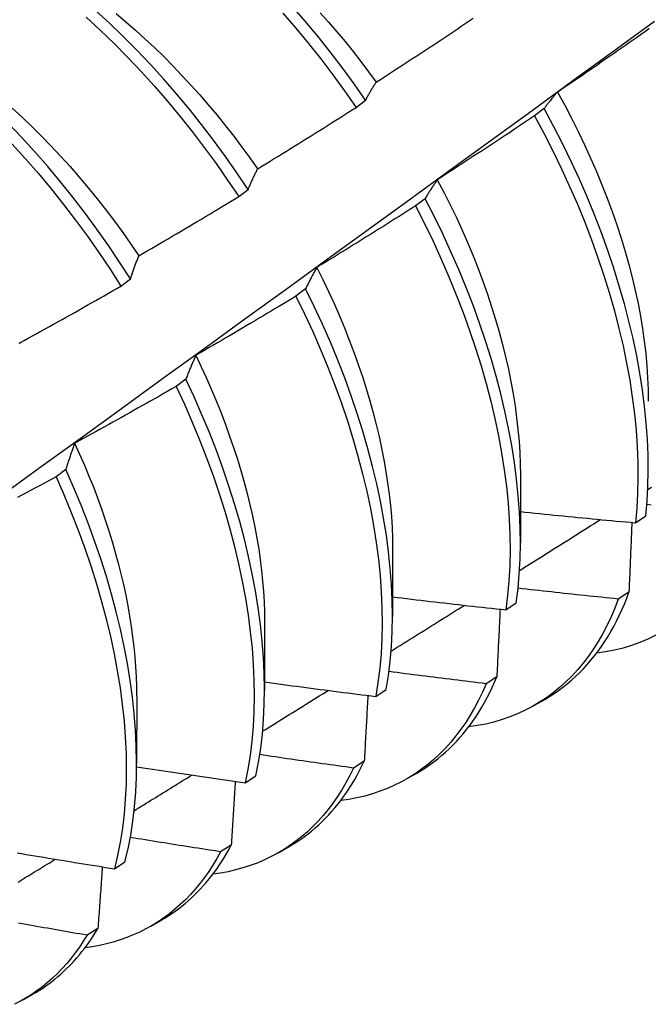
# Model space of a CAD drawing. Header units: inches. Extents: x 16 to 193, y 16 to 114.
# Tile 76 of 87: x 172.526 to 172.697, y 83.525 to 83.793. Entities that reach past the tile are written whole.
import ezdxf

# ---------------------------------------------------------------- set-up
doc = ezdxf.new("R2010")
doc.units = ezdxf.units.IN
doc.header["$MEASUREMENT"] = 0
doc.layers.add('Visible Edges(ANSI)', color=7, linetype='Continuous', lineweight=25)

msp = doc.modelspace()

# ---------------------------------------------------------------- linework, layer by layer
at = {"layer": 'Visible Edges(ANSI)'}
for p, q in [((172.61708, 83.76906), (172.61966, 83.77103)), ((172.66823, 83.76873), (172.66562, 83.76675)), ((172.58514, 83.74477), (172.58772, 83.74673)), ((172.63584, 83.74421), (172.63322, 83.74223)), ((172.55311, 83.72042), (172.5557, 83.72239)), ((172.60336, 83.71967), (172.60073, 83.71768)), ((172.57078, 83.6951), (172.56814, 83.69312)), ((172.5381, 83.67052), (172.53545, 83.66853)), ((172.6618, 83.669), (172.66177, 83.65056)), ((172.69307, 83.65603), (172.69591, 83.65795)), ((172.627, 83.64896), (172.62697, 83.63052)), ((172.69131, 83.63714), (172.68841, 83.63527)), ((172.65781, 83.63235), (172.66066, 83.63426)), ((172.5922, 83.62892), (172.59218, 83.61048)), ((172.65536, 83.61409), (172.65245, 83.61223)), ((172.5574, 83.60888), (172.55738, 83.59044)), ((172.62243, 83.60877), (172.62529, 83.61067)), ((172.66562, 83.60636), (172.66843, 83.60798)), ((172.61929, 83.59115), (172.61637, 83.5893)), ((172.58693, 83.58528), (172.5898, 83.58717)), ((172.63082, 83.58632), (172.63364, 83.58794)), ((172.58312, 83.56833), (172.58019, 83.5665)), ((172.59603, 83.56628), (172.59884, 83.5679)), ((172.55132, 83.56189), (172.5542, 83.56378)), ((172.56123, 83.54624), (172.56404, 83.54786)), ((172.54684, 83.54564), (172.54391, 83.54381)), ((172.52643, 83.5262), (172.52924, 83.52782))]:
    msp.add_line(p, q, dxfattribs=at)
at = {"layer": 'Visible Edges(ANSI)', "flags": 128}
for points in [[(172.61966, 83.77103), (172.61653, 83.77548), (172.61332, 83.77987), (172.61003, 83.78418), (172.60666, 83.78841), (172.60322, 83.79255), (172.5997, 83.7966)], [(172.48103, 83.79465), (172.48505, 83.79208), (172.48905, 83.78936), (172.49304, 83.7865), (172.49699, 83.78351), (172.50091, 83.78038), (172.5048, 83.77712), (172.50865, 83.77373), (172.51246, 83.77022), (172.51621, 83.7666), (172.51991, 83.76286), (172.52356, 83.75902), (172.52714, 83.75507), (172.53066, 83.75103), (172.53411, 83.74689), (172.53748, 83.74267), (172.54078, 83.73836), (172.54399, 83.73398), (172.54712, 83.72952), (172.55016, 83.725), (172.55311, 83.72042)], [(172.5557, 83.72239), (172.55274, 83.72696), (172.5497, 83.73148), (172.54656, 83.73593), (172.54334, 83.74031), (172.54004, 83.74461), (172.53666, 83.74883), (172.53321, 83.75296), (172.52968, 83.757), (172.52609, 83.76094), (172.52245, 83.76477), (172.51874, 83.7685), (172.51498, 83.77211), (172.51117, 83.77561), (172.50732, 83.77899), (172.50343, 83.78224), (172.4995, 83.78536), (172.49555, 83.78834), (172.49156, 83.79119), (172.48756, 83.7939)], [(172.54368, 83.79357), (172.54748, 83.79005), (172.55123, 83.78642), (172.55493, 83.78268), (172.55857, 83.77883), (172.56215, 83.77488), (172.56566, 83.77083), (172.56911, 83.76668), (172.57248, 83.76245), (172.57577, 83.75814), (172.57898, 83.75375), (172.5821, 83.74929), (172.58514, 83.74477)], [(172.58772, 83.74673), (172.58468, 83.75125), (172.58155, 83.75571), (172.57833, 83.76009), (172.57503, 83.7644), (172.57166, 83.76862), (172.56821, 83.77276), (172.56469, 83.7768), (172.56111, 83.78074), (172.55746, 83.78459), (172.55376, 83.78832), (172.55, 83.79194), (172.5462, 83.79545)], [(172.55183, 83.79457), (172.55446, 83.79236), (172.55707, 83.79008), (172.55965, 83.78774), (172.56221, 83.78533), (172.56474, 83.78287), (172.56724, 83.78034), (172.56971, 83.77775), (172.57214, 83.77512), (172.57455, 83.77242), (172.57692, 83.76968), (172.57925, 83.7669), (172.58154, 83.76406), (172.5838, 83.76118), (172.58601, 83.75827), (172.58817, 83.75531), (172.5903, 83.75232)], [(172.59716, 83.79468), (172.60067, 83.79062), (172.60411, 83.78647), (172.60747, 83.78224), (172.61076, 83.77792), (172.61396, 83.77353), (172.61708, 83.76906)], [(172.60734, 83.79476), (172.60962, 83.7922), (172.61186, 83.7896), (172.61407, 83.78695), (172.61625, 83.78425), (172.61839, 83.78152), (172.62049, 83.77875), (172.62255, 83.77594)], [(172.62259, 83.77596), (172.62369, 83.77667), (172.6248, 83.77738), (172.6259, 83.7781), (172.62701, 83.77881), (172.62811, 83.77953), (172.62921, 83.78024), (172.63031, 83.78096), (172.63142, 83.78168), (172.63252, 83.7824), (172.63362, 83.78312), (172.63472, 83.78384), (172.63581, 83.78456), (172.63691, 83.78528), (172.63801, 83.78601), (172.63911, 83.78673), (172.6402, 83.78746), (172.6413, 83.78819), (172.64239, 83.78891), (172.64349, 83.78964), (172.64458, 83.79037), (172.64567, 83.79111), (172.64677, 83.79184), (172.64786, 83.79257), (172.64895, 83.7933)], [(172.45187, 83.61399), (172.46317, 83.62212), (172.47447, 83.63025), (172.48575, 83.63838), (172.49703, 83.6465), (172.50829, 83.65463), (172.51955, 83.66275), (172.53079, 83.67088), (172.54202, 83.679), (172.55325, 83.68712), (172.56446, 83.69524), (172.57567, 83.70336), (172.58686, 83.71148), (172.59805, 83.71959), (172.60922, 83.72771), (172.62039, 83.73582), (172.63154, 83.74393), (172.64269, 83.75203), (172.65383, 83.76014), (172.66496, 83.76824), (172.67608, 83.77633), (172.68719, 83.78443), (172.69829, 83.79252)], [(172.69684, 83.79047), (172.69577, 83.78971), (172.69469, 83.78895), (172.69361, 83.78819), (172.69253, 83.78744), (172.69145, 83.78668), (172.69037, 83.78592), (172.68929, 83.78517), (172.68821, 83.78442), (172.68713, 83.78366), (172.68605, 83.78291), (172.68497, 83.78216), (172.68388, 83.78141), (172.6828, 83.78066), (172.68171, 83.77991), (172.68063, 83.77917), (172.67954, 83.77842), (172.67845, 83.77768), (172.67737, 83.77693), (172.67628, 83.77619), (172.67519, 83.77545), (172.6741, 83.77471), (172.67301, 83.77397), (172.67192, 83.77323)], [(172.61966, 83.77103), (172.61978, 83.77124), (172.61989, 83.77146), (172.62001, 83.77168), (172.62013, 83.77189), (172.62025, 83.77211), (172.62037, 83.77232), (172.62049, 83.77253), (172.62061, 83.77274), (172.62073, 83.77295), (172.62085, 83.77316), (172.62097, 83.77337), (172.62109, 83.77357), (172.62121, 83.77378), (172.62133, 83.77398), (172.62146, 83.77419), (172.62158, 83.77439), (172.6217, 83.77459), (172.62183, 83.77479), (172.62195, 83.77499), (172.62208, 83.77518), (172.62221, 83.77538), (172.62233, 83.77557), (172.62246, 83.77577), (172.62259, 83.77596)], [(172.67192, 83.77323), (172.67176, 83.77306), (172.6716, 83.77288), (172.67144, 83.7727), (172.67128, 83.77252), (172.67112, 83.77234), (172.67097, 83.77216), (172.67081, 83.77198), (172.67065, 83.7718), (172.6705, 83.77161), (172.67034, 83.77143), (172.67019, 83.77124), (172.67003, 83.77106), (172.66988, 83.77087), (172.66973, 83.77068), (172.66957, 83.77049), (172.66942, 83.7703), (172.66927, 83.7701), (172.66912, 83.76991), (172.66897, 83.76972), (172.66882, 83.76952), (172.66867, 83.76932), (172.66852, 83.76913), (172.66838, 83.76893), (172.66823, 83.76873)], [(172.67187, 83.77323), (172.67382, 83.76967), (172.67569, 83.76608), (172.6775, 83.76248), (172.67923, 83.75887), (172.68089, 83.75524), (172.68247, 83.75161), (172.68397, 83.74798), (172.6854, 83.74434), (172.68674, 83.74071), (172.688, 83.73709), (172.68918, 83.73348), (172.69027, 83.72988), (172.69128, 83.72631), (172.6922, 83.72275), (172.69303, 83.71922), (172.69377, 83.71571), (172.69442, 83.71224), (172.69499, 83.7088), (172.69547, 83.7054), (172.69586, 83.70205), (172.69616, 83.69873), (172.69637, 83.69546), (172.6965, 83.69224), (172.69654, 83.68908)], [(172.52354, 83.76885), (172.52624, 83.76636), (172.52892, 83.7638), (172.53156, 83.76117), (172.53417, 83.75848), (172.53674, 83.75573), (172.53928, 83.75293), (172.54177, 83.75006), (172.54423, 83.74715), (172.54664, 83.74419), (172.54901, 83.74117), (172.55133, 83.73811), (172.5536, 83.73501), (172.55582, 83.73187), (172.55798, 83.72869)], [(172.59032, 83.75235), (172.59145, 83.75304), (172.59257, 83.75372), (172.59369, 83.75441), (172.59481, 83.7551), (172.59593, 83.75578), (172.59705, 83.75647), (172.59817, 83.75717), (172.59928, 83.75786), (172.6004, 83.75855), (172.60152, 83.75924), (172.60263, 83.75994), (172.60375, 83.76063), (172.60486, 83.76133), (172.60598, 83.76203), (172.60709, 83.76273), (172.6082, 83.76343), (172.60931, 83.76413), (172.61043, 83.76483), (172.61154, 83.76553), (172.61265, 83.76624), (172.61376, 83.76694), (172.61487, 83.76765), (172.61597, 83.76836), (172.61708, 83.76906)], [(172.66562, 83.76675), (172.66452, 83.76601), (172.66343, 83.76528), (172.66233, 83.76455), (172.66124, 83.76381), (172.66014, 83.76308), (172.65905, 83.76235), (172.65795, 83.76162), (172.65685, 83.76089), (172.65575, 83.76017), (172.65465, 83.75944), (172.65356, 83.75872), (172.65245, 83.75799), (172.65135, 83.75727), (172.65025, 83.75655), (172.64915, 83.75583), (172.64805, 83.75511), (172.64694, 83.75439), (172.64584, 83.75367), (172.64474, 83.75295), (172.64363, 83.75224), (172.64252, 83.75152), (172.64142, 83.75081), (172.64031, 83.75009), (172.6392, 83.74938)], [(172.66562, 83.76675), (172.66817, 83.76199), (172.67061, 83.75719), (172.67294, 83.75237), (172.67516, 83.74754), (172.67727, 83.74269), (172.67926, 83.73783), (172.68112, 83.73297), (172.68287, 83.72812), (172.68448, 83.72327), (172.68598, 83.71845), (172.68734, 83.71365), (172.68858, 83.70888), (172.68969, 83.70414), (172.69066, 83.69945), (172.69151, 83.6948), (172.69222, 83.6902), (172.69279, 83.68567), (172.69324, 83.6812), (172.69354, 83.6768), (172.69372, 83.67247), (172.69376, 83.66823), (172.69366, 83.66407), (172.69343, 83.66), (172.69307, 83.65603)], [(172.69591, 83.65795), (172.69626, 83.66193), (172.69648, 83.666), (172.69657, 83.67017), (172.69652, 83.67442), (172.69634, 83.67875), (172.69602, 83.68315), (172.69557, 83.68763), (172.69498, 83.69217), (172.69426, 83.69677), (172.69341, 83.70142), (172.69242, 83.70612), (172.6913, 83.71086), (172.69006, 83.71563), (172.68868, 83.72044), (172.68718, 83.72526), (172.68555, 83.7301), (172.6838, 83.73496), (172.68192, 83.73982), (172.67992, 83.74467), (172.67781, 83.74952), (172.67558, 83.75436), (172.67324, 83.75918), (172.67079, 83.76397), (172.66823, 83.76873)], [(172.58772, 83.74673), (172.58782, 83.74698), (172.58793, 83.74723), (172.58803, 83.74747), (172.58814, 83.74771), (172.58824, 83.74796), (172.58835, 83.7482), (172.58845, 83.74844), (172.58856, 83.74868), (172.58867, 83.74891), (172.58877, 83.74915), (172.58888, 83.74939), (172.58899, 83.74962), (172.5891, 83.74986), (172.58921, 83.75009), (172.58932, 83.75032), (172.58943, 83.75055), (172.58954, 83.75078), (172.58965, 83.75101), (172.58976, 83.75123), (172.58987, 83.75146), (172.58998, 83.75168), (172.5901, 83.75191), (172.59021, 83.75213), (172.59032, 83.75235)], [(172.6392, 83.74938), (172.63906, 83.74918), (172.63891, 83.74897), (172.63877, 83.74877), (172.63862, 83.74856), (172.63848, 83.74836), (172.63833, 83.74815), (172.63819, 83.74794), (172.63805, 83.74773), (172.6379, 83.74751), (172.63776, 83.7473), (172.63762, 83.74709), (172.63748, 83.74687), (172.63734, 83.74666), (172.6372, 83.74644), (172.63706, 83.74622), (172.63693, 83.746), (172.63679, 83.74578), (172.63665, 83.74556), (172.63652, 83.74534), (172.63638, 83.74512), (172.63624, 83.74489), (172.63611, 83.74467), (172.63597, 83.74444), (172.63584, 83.74421)], [(172.63917, 83.74936), (172.64097, 83.74594), (172.64269, 83.7425), (172.64435, 83.73906), (172.64594, 83.7356), (172.64746, 83.73213), (172.64891, 83.72867), (172.65028, 83.7252), (172.65158, 83.72173), (172.6528, 83.71827), (172.65394, 83.71482), (172.65501, 83.71137), (172.656, 83.70795), (172.65691, 83.70454), (172.65775, 83.70115), (172.6585, 83.69778), (172.65918, 83.69444), (172.65978, 83.69113), (172.66031, 83.68785), (172.66075, 83.68461), (172.66111, 83.6814), (172.6614, 83.67823), (172.6616, 83.67511), (172.66172, 83.67204), (172.66176, 83.66901)], [(172.55799, 83.72869), (172.55913, 83.72935), (172.56027, 83.73001), (172.5614, 83.73067), (172.56254, 83.73133), (172.56368, 83.73199), (172.56481, 83.73265), (172.56595, 83.73332), (172.56708, 83.73398), (172.56821, 83.73465), (172.56935, 83.73532), (172.57048, 83.73599), (172.57161, 83.73665), (172.57274, 83.73733), (172.57387, 83.738), (172.575, 83.73867), (172.57613, 83.73934), (172.57726, 83.74002), (172.57838, 83.74069), (172.57951, 83.74137), (172.58064, 83.74205), (172.58176, 83.74273), (172.58289, 83.7434), (172.58401, 83.74409), (172.58514, 83.74477)], [(172.66066, 83.63426), (172.66114, 83.63814), (172.66148, 83.64213), (172.66169, 83.64621), (172.66177, 83.65038), (172.66172, 83.65463), (172.66152, 83.65897), (172.6612, 83.66338), (172.66074, 83.66786), (172.66014, 83.6724), (172.65941, 83.67701), (172.65855, 83.68166), (172.65756, 83.68636), (172.65644, 83.6911), (172.65518, 83.69588), (172.6538, 83.70068), (172.65229, 83.70551), (172.65065, 83.71035), (172.64889, 83.71521), (172.64701, 83.72007), (172.645, 83.72492), (172.64288, 83.72977), (172.64065, 83.73461), (172.6383, 83.73942), (172.63584, 83.74421)], [(172.63322, 83.74223), (172.63211, 83.74152), (172.631, 83.74081), (172.62989, 83.74011), (172.62878, 83.7394), (172.62766, 83.7387), (172.62655, 83.73799), (172.62544, 83.73729), (172.62432, 83.73659), (172.62321, 83.73589), (172.62209, 83.73519), (172.62097, 83.73449), (172.61986, 83.73379), (172.61874, 83.7331), (172.61762, 83.7324), (172.6165, 83.73171), (172.61538, 83.73102), (172.61426, 83.73032), (172.61314, 83.72963), (172.61202, 83.72894), (172.6109, 83.72825), (172.60978, 83.72757), (172.60865, 83.72688), (172.60753, 83.72619), (172.6064, 83.72551)], [(172.63322, 83.74223), (172.63567, 83.73744), (172.63801, 83.73262), (172.64024, 83.72778), (172.64235, 83.72293), (172.64434, 83.71808), (172.64622, 83.71322), (172.64797, 83.70837), (172.64959, 83.70352), (172.65109, 83.6987), (172.65247, 83.69389), (172.65371, 83.68912), (172.65483, 83.68438), (172.65581, 83.67968), (172.65666, 83.67503), (172.65738, 83.67044), (172.65797, 83.6659), (172.65842, 83.66142), (172.65873, 83.65702), (172.65891, 83.65269), (172.65896, 83.64844), (172.65887, 83.64427), (172.65865, 83.6402), (172.65829, 83.63623), (172.65781, 83.63235)], [(172.5557, 83.72239), (172.55579, 83.72266), (172.55588, 83.72294), (172.55597, 83.72321), (172.55606, 83.72348), (172.55616, 83.72375), (172.55625, 83.72402), (172.55634, 83.72429), (172.55644, 83.72456), (172.55653, 83.72483), (172.55662, 83.72509), (172.55672, 83.72536), (172.55682, 83.72562), (172.55691, 83.72588), (172.55701, 83.72614), (172.5571, 83.7264), (172.5572, 83.72666), (172.5573, 83.72692), (172.5574, 83.72717), (172.5575, 83.72743), (172.55759, 83.72768), (172.55769, 83.72794), (172.55779, 83.72819), (172.55789, 83.72844), (172.55799, 83.72869)], [(172.6064, 83.72551), (172.60627, 83.72528), (172.60614, 83.72504), (172.60601, 83.72481), (172.60588, 83.72458), (172.60574, 83.72434), (172.60561, 83.72411), (172.60548, 83.72387), (172.60536, 83.72363), (172.60523, 83.72339), (172.6051, 83.72315), (172.60497, 83.72291), (172.60484, 83.72266), (172.60472, 83.72242), (172.60459, 83.72218), (172.60447, 83.72193), (172.60434, 83.72168), (172.60422, 83.72143), (172.60409, 83.72119), (172.60397, 83.72094), (172.60385, 83.72068), (172.60372, 83.72043), (172.6036, 83.72018), (172.60348, 83.71992), (172.60336, 83.71967)], [(172.60639, 83.72551), (172.60802, 83.72223), (172.60959, 83.71894), (172.6111, 83.71565), (172.61254, 83.71234), (172.61392, 83.70903), (172.61524, 83.70572), (172.61648, 83.70241), (172.61766, 83.69911), (172.61878, 83.69581), (172.61982, 83.69252), (172.6208, 83.68925), (172.62171, 83.68598), (172.62255, 83.68274), (172.62332, 83.67952), (172.62401, 83.67632), (172.62464, 83.67314), (172.62519, 83.66999), (172.62567, 83.66688), (172.62608, 83.66379), (172.62641, 83.66075), (172.62667, 83.65774), (172.62685, 83.65477), (172.62695, 83.65185), (172.62698, 83.64898)], [(172.52559, 83.70499), (172.52675, 83.70562), (172.5279, 83.70625), (172.52905, 83.70688), (172.5302, 83.70752), (172.53135, 83.70815), (172.5325, 83.70879), (172.53365, 83.70942), (172.5348, 83.71006), (172.53595, 83.7107), (172.5371, 83.71134), (172.53825, 83.71198), (172.53939, 83.71263), (172.54054, 83.71327), (172.54168, 83.71391), (172.54283, 83.71456), (172.54397, 83.71521), (172.54512, 83.71585), (172.54626, 83.7165), (172.5474, 83.71715), (172.54854, 83.7178), (172.54969, 83.71846), (172.55083, 83.71911), (172.55197, 83.71976), (172.55311, 83.72042)], [(172.62529, 83.61067), (172.62589, 83.61445), (172.62636, 83.61834), (172.6267, 83.62233), (172.6269, 83.62641), (172.62697, 83.63059), (172.62691, 83.63485), (172.62671, 83.63919), (172.62638, 83.6436), (172.62591, 83.64809), (172.62531, 83.65264), (172.62457, 83.65724), (172.6237, 83.6619), (172.6227, 83.6666), (172.62157, 83.67134), (172.6203, 83.67612), (172.61891, 83.68093), (172.61739, 83.68576), (172.61575, 83.6906), (172.61398, 83.69546), (172.61209, 83.70031), (172.61008, 83.70517), (172.60796, 83.71002), (172.60571, 83.71485), (172.60336, 83.71967)], [(172.60073, 83.71768), (172.5996, 83.717), (172.59848, 83.71632), (172.59735, 83.71564), (172.59622, 83.71496), (172.59509, 83.71429), (172.59396, 83.71361), (172.59283, 83.71293), (172.5917, 83.71226), (172.59057, 83.71159), (172.58944, 83.71091), (172.5883, 83.71024), (172.58717, 83.70957), (172.58604, 83.7089), (172.5849, 83.70824), (172.58377, 83.70757), (172.58263, 83.7069), (172.58149, 83.70624), (172.58036, 83.70557), (172.57922, 83.70491), (172.57808, 83.70425), (172.57694, 83.70359), (172.5758, 83.70293), (172.57466, 83.70227), (172.57352, 83.70161)], [(172.60073, 83.71768), (172.60308, 83.71287), (172.60531, 83.70803), (172.60743, 83.70318), (172.60943, 83.69833), (172.61131, 83.69347), (172.61307, 83.68861), (172.6147, 83.68377), (172.61621, 83.67894), (172.61759, 83.67414), (172.61884, 83.66936), (172.61997, 83.66462), (172.62096, 83.65992), (172.62182, 83.65527), (172.62254, 83.65067), (172.62314, 83.64613), (172.62359, 83.64165), (172.62392, 83.63724), (172.62411, 83.6329), (172.62416, 83.62865), (172.62408, 83.62448), (172.62387, 83.6204), (172.62352, 83.61642), (172.62304, 83.61254), (172.62243, 83.60877)], [(172.5255, 83.70471), (172.52559, 83.70499)], [(172.57352, 83.70161), (172.5734, 83.70135), (172.57328, 83.70109), (172.57316, 83.70083), (172.57305, 83.70057), (172.57293, 83.70031), (172.57281, 83.70004), (172.57269, 83.69978), (172.57258, 83.69951), (172.57246, 83.69924), (172.57234, 83.69897), (172.57223, 83.69871), (172.57211, 83.69843), (172.572, 83.69816), (172.57189, 83.69789), (172.57177, 83.69762), (172.57166, 83.69734), (172.57155, 83.69706), (172.57144, 83.69679), (172.57133, 83.69651), (172.57122, 83.69623), (172.57111, 83.69595), (172.571, 83.69567), (172.57089, 83.69539), (172.57078, 83.6951)], [(172.57347, 83.70161), (172.57496, 83.69848), (172.57639, 83.69534), (172.57777, 83.6922), (172.57908, 83.68905), (172.58034, 83.6859), (172.58154, 83.68275), (172.58268, 83.67961), (172.58376, 83.67647), (172.58478, 83.67334), (172.58573, 83.67022), (172.58662, 83.66711), (172.58745, 83.66403), (172.58821, 83.66095), (172.5889, 83.6579), (172.58953, 83.65487), (172.59009, 83.65187), (172.59058, 83.64889), (172.591, 83.64594), (172.59136, 83.64303), (172.59165, 83.64014), (172.59187, 83.63729), (172.59203, 83.63448), (172.59212, 83.6317), (172.59215, 83.62896)], [(172.5898, 83.58717), (172.59053, 83.59085), (172.59113, 83.59464), (172.59159, 83.59853), (172.59192, 83.60253), (172.59211, 83.60662), (172.59218, 83.6108), (172.5921, 83.61506), (172.5919, 83.61941), (172.59155, 83.62383), (172.59108, 83.62832), (172.59047, 83.63287), (172.58972, 83.63748), (172.58885, 83.64214), (172.58784, 83.64684), (172.5867, 83.65159), (172.58543, 83.65637), (172.58403, 83.66118), (172.5825, 83.66601), (172.58085, 83.67085), (172.57907, 83.67571), (172.57718, 83.68056), (172.57516, 83.68542), (172.57303, 83.69027), (172.57078, 83.6951)], [(172.56814, 83.69312), (172.567, 83.69246), (172.56586, 83.69181), (172.56471, 83.69116), (172.56357, 83.6905), (172.56242, 83.68985), (172.56128, 83.68921), (172.56013, 83.68856), (172.55898, 83.68791), (172.55784, 83.68726), (172.55669, 83.68662), (172.55554, 83.68598), (172.55439, 83.68533), (172.55324, 83.68469), (172.55209, 83.68405), (172.55094, 83.68341), (172.54979, 83.68277), (172.54864, 83.68214), (172.54748, 83.6815), (172.54633, 83.68086), (172.54518, 83.68023), (172.54402, 83.6796), (172.54287, 83.67896), (172.54171, 83.67833), (172.54056, 83.6777)], [(172.56814, 83.69312), (172.57038, 83.68828), (172.57251, 83.68343), (172.57451, 83.67858), (172.5764, 83.67372), (172.57817, 83.66886), (172.57981, 83.66402), (172.58133, 83.65919), (172.58272, 83.65438), (172.58398, 83.64961), (172.58511, 83.64486), (172.5861, 83.64016), (172.58697, 83.63551), (172.58771, 83.6309), (172.58831, 83.62635), (172.58877, 83.62187), (172.5891, 83.61746), (172.5893, 83.61312), (172.58936, 83.60886), (172.58929, 83.60468), (172.58909, 83.6006), (172.58875, 83.59661), (172.58827, 83.59273), (172.58767, 83.58895), (172.58693, 83.58528)], [(172.54056, 83.6777), (172.54045, 83.67742), (172.54034, 83.67713), (172.54023, 83.67684), (172.54013, 83.67655), (172.54002, 83.67626), (172.53992, 83.67596), (172.53981, 83.67567), (172.53971, 83.67538), (172.5396, 83.67508), (172.5395, 83.67478), (172.5394, 83.67449), (172.53929, 83.67419), (172.53919, 83.67389), (172.53909, 83.67359), (172.53899, 83.67328), (172.53889, 83.67298), (172.53879, 83.67268), (172.53869, 83.67237), (172.53859, 83.67206), (172.53849, 83.67176), (172.53839, 83.67145), (172.53829, 83.67114), (172.5382, 83.67083), (172.5381, 83.67052)], [(172.54052, 83.67769), (172.54188, 83.67471), (172.54318, 83.67173), (172.54442, 83.66875), (172.54561, 83.66576), (172.54675, 83.66278), (172.54783, 83.6598), (172.54886, 83.65683), (172.54982, 83.65386), (172.55073, 83.6509), (172.55158, 83.64796), (172.55238, 83.64503), (172.55311, 83.64211), (172.55379, 83.63921), (172.5544, 83.63632), (172.55496, 83.63346), (172.55546, 83.63062), (172.5559, 83.6278), (172.55629, 83.62501), (172.55661, 83.62225), (172.55688, 83.61951), (172.55708, 83.61681), (172.55723, 83.61414), (172.55732, 83.61151), (172.55735, 83.60891)], [(172.5542, 83.56378), (172.55505, 83.56735), (172.55577, 83.57103), (172.55636, 83.57483), (172.55681, 83.57873), (172.55713, 83.58273), (172.55732, 83.58682), (172.55738, 83.59101), (172.5573, 83.59528), (172.55708, 83.59963), (172.55673, 83.60405), (172.55625, 83.60855), (172.55563, 83.6131), (172.55488, 83.61771), (172.55399, 83.62238), (172.55297, 83.62708), (172.55183, 83.63183), (172.55055, 83.63661), (172.54914, 83.64142), (172.54761, 83.64625), (172.54595, 83.6511), (172.54417, 83.65595), (172.54226, 83.66081), (172.54024, 83.66567), (172.5381, 83.67052)], [(172.53545, 83.66853), (172.5343, 83.6679), (172.53314, 83.66728), (172.53198, 83.66665), (172.53082, 83.66603), (172.52966, 83.66541), (172.5285, 83.66478), (172.52733, 83.66416), (172.52617, 83.66355), (172.52501, 83.66293)], [(172.53545, 83.66853), (172.53759, 83.66368), (172.5396, 83.65882), (172.5415, 83.65397), (172.54327, 83.64911), (172.54492, 83.64427), (172.54644, 83.63944), (172.54784, 83.63463), (172.54911, 83.62985), (172.55024, 83.62511), (172.55125, 83.6204), (172.55213, 83.61574), (172.55287, 83.61113), (172.55348, 83.60658), (172.55395, 83.6021), (172.55429, 83.59768), (172.55449, 83.59333), (172.55457, 83.58907), (172.5545, 83.58489), (172.5543, 83.5808), (172.55397, 83.57681), (172.55351, 83.57292), (172.55291, 83.56913), (172.55218, 83.56545), (172.55132, 83.56189)], [(172.69644, 83.66507), (172.69744, 83.66571)], [(172.69736, 83.66084), (172.69619, 83.66096)], [(172.66153, 83.64302), (172.66245, 83.6436), (172.66337, 83.64418), (172.66428, 83.64476), (172.6652, 83.64533), (172.66612, 83.64591), (172.66704, 83.64649), (172.66796, 83.64707), (172.66887, 83.64765), (172.66979, 83.64823), (172.67071, 83.64881), (172.67163, 83.64939), (172.67254, 83.64996), (172.67346, 83.65054), (172.67438, 83.65112), (172.6753, 83.6517), (172.67621, 83.65228), (172.67713, 83.65286), (172.67805, 83.65344), (172.67897, 83.65402), (172.67988, 83.6546), (172.6808, 83.65518), (172.68172, 83.65576), (172.68263, 83.65634), (172.68355, 83.65692)], [(172.66178, 83.65906), (172.66308, 83.65893), (172.66439, 83.65879), (172.66569, 83.65866), (172.66699, 83.65852), (172.66829, 83.65839), (172.6696, 83.65826), (172.6709, 83.65813), (172.6722, 83.658), (172.6735, 83.65787), (172.67481, 83.65774), (172.67611, 83.65761), (172.67741, 83.65749), (172.67872, 83.65736), (172.68002, 83.65724), (172.68133, 83.65711), (172.68263, 83.65699), (172.68393, 83.65687), (172.68524, 83.65675), (172.68654, 83.65662), (172.68785, 83.6565), (172.68915, 83.65639), (172.69046, 83.65627), (172.69176, 83.65615), (172.69307, 83.65603)], [(172.69209, 83.65612), (172.69206, 83.65533), (172.69203, 83.65455), (172.69199, 83.65376), (172.69196, 83.65298), (172.69193, 83.65219), (172.6919, 83.6514), (172.69187, 83.65061), (172.69184, 83.64982), (172.69181, 83.64903), (172.69177, 83.64824), (172.69174, 83.64745), (172.69171, 83.64666), (172.69168, 83.64587), (172.69164, 83.64508), (172.69161, 83.64429), (172.69158, 83.6435), (172.69155, 83.6427), (172.69151, 83.64191), (172.69148, 83.64112), (172.69145, 83.64032), (172.69141, 83.63953), (172.69138, 83.63873), (172.69134, 83.63794), (172.69131, 83.63714)], [(172.68841, 83.63527), (172.68727, 83.63539), (172.68613, 83.6355), (172.685, 83.63562), (172.68386, 83.63574), (172.68272, 83.63585), (172.68159, 83.63597), (172.68045, 83.63609), (172.67931, 83.63621), (172.67818, 83.63633), (172.67704, 83.63645), (172.6759, 83.63657), (172.67477, 83.63669), (172.67363, 83.63682), (172.6725, 83.63694), (172.67136, 83.63706), (172.67023, 83.63719), (172.66909, 83.63732), (172.66795, 83.63744), (172.66682, 83.63757), (172.66568, 83.6377), (172.66455, 83.63782), (172.66341, 83.63795), (172.66228, 83.63808), (172.66114, 83.63821)], [(172.62698, 83.63587), (172.62826, 83.63571), (172.62955, 83.63556), (172.63083, 83.6354), (172.63211, 83.63525), (172.63339, 83.6351), (172.63468, 83.63495), (172.63596, 83.6348), (172.63724, 83.63465), (172.63853, 83.6345), (172.63981, 83.63435), (172.6411, 83.6342), (172.64238, 83.63405), (172.64367, 83.63391), (172.64495, 83.63376), (172.64623, 83.63362), (172.64752, 83.63347), (172.64881, 83.63333), (172.65009, 83.63319), (172.65138, 83.63305), (172.65266, 83.63291), (172.65395, 83.63277), (172.65523, 83.63263), (172.65652, 83.63249), (172.65781, 83.63235)], [(172.68841, 83.63527), (172.68747, 83.63281), (172.68645, 83.63042), (172.68536, 83.62812), (172.6842, 83.62589), (172.68297, 83.62375), (172.68166, 83.62169), (172.68029, 83.61971), (172.67886, 83.61783), (172.67735, 83.61603), (172.67578, 83.61432), (172.67415, 83.61271), (172.67245, 83.61118), (172.67069, 83.60975), (172.66887, 83.60842), (172.66699, 83.60718), (172.66506, 83.60604), (172.66307, 83.605), (172.66102, 83.60405), (172.65893, 83.6032), (172.65678, 83.60246), (172.65458, 83.60181), (172.65233, 83.60127), (172.65004, 83.60083), (172.64771, 83.60049)], [(172.66843, 83.60798), (172.6697, 83.60874), (172.67095, 83.60954), (172.67217, 83.61038), (172.67336, 83.61127), (172.67453, 83.61219), (172.67568, 83.61316), (172.67679, 83.61417), (172.67788, 83.61522), (172.67894, 83.61631), (172.67997, 83.61743), (172.68098, 83.6186), (172.68195, 83.6198), (172.6829, 83.62105), (172.68382, 83.62233), (172.6847, 83.62365), (172.68556, 83.62501), (172.68639, 83.6264), (172.68718, 83.62783), (172.68795, 83.62929), (172.68869, 83.63079), (172.68939, 83.63233), (172.69006, 83.6339), (172.6907, 83.6355), (172.69131, 83.63714)], [(172.6266, 83.6211), (172.62743, 83.62162), (172.62826, 83.62214), (172.62909, 83.62266), (172.62993, 83.62318), (172.63076, 83.6237), (172.63159, 83.62422), (172.63242, 83.62474), (172.63325, 83.62526), (172.63408, 83.62578), (172.63491, 83.6263), (172.63574, 83.62683), (172.63657, 83.62735), (172.6374, 83.62787), (172.63824, 83.62839), (172.63907, 83.62891), (172.6399, 83.62943), (172.64073, 83.62995), (172.64156, 83.63047), (172.64239, 83.63099), (172.64322, 83.63151), (172.64405, 83.63203), (172.64488, 83.63255), (172.64571, 83.63308), (172.64654, 83.6336)], [(172.65624, 83.63252), (172.65621, 83.63176), (172.65617, 83.63099), (172.65614, 83.63023), (172.6561, 83.62946), (172.65606, 83.6287), (172.65603, 83.62793), (172.65599, 83.62717), (172.65596, 83.6264), (172.65592, 83.62563), (172.65588, 83.62487), (172.65585, 83.6241), (172.65581, 83.62333), (172.65577, 83.62256), (172.65574, 83.6218), (172.6557, 83.62103), (172.65566, 83.62026), (172.65562, 83.61949), (172.65559, 83.61872), (172.65555, 83.61795), (172.65551, 83.61718), (172.65547, 83.6164), (172.65543, 83.61563), (172.65539, 83.61486), (172.65536, 83.61409)], [(172.69858, 83.6254), (172.69645, 83.62437), (172.69426, 83.62345), (172.69202, 83.62264), (172.68972, 83.62194), (172.68736, 83.62136), (172.68496, 83.62089), (172.68251, 83.62052)], [(172.65245, 83.61223), (172.65134, 83.61236), (172.65024, 83.61249), (172.64914, 83.61262), (172.64804, 83.61276), (172.64694, 83.61289), (172.64584, 83.61302), (172.64474, 83.61316), (172.64364, 83.61329), (172.64254, 83.61343), (172.64143, 83.61356), (172.64033, 83.6137), (172.63923, 83.61384), (172.63813, 83.61398), (172.63703, 83.61412), (172.63593, 83.61426), (172.63483, 83.6144), (172.63373, 83.61454), (172.63263, 83.61468), (172.63153, 83.61482), (172.63044, 83.61496), (172.62934, 83.61511), (172.62824, 83.61525), (172.62714, 83.61539), (172.62604, 83.61554)], [(172.63364, 83.58794), (172.63481, 83.58864), (172.63596, 83.58937), (172.63709, 83.59014), (172.6382, 83.59095), (172.63929, 83.59179), (172.64035, 83.59267), (172.64139, 83.59358), (172.64241, 83.59452), (172.6434, 83.5955), (172.64438, 83.59652), (172.64532, 83.59756), (172.64625, 83.59864), (172.64715, 83.59976), (172.64802, 83.6009), (172.64887, 83.60208), (172.6497, 83.60329), (172.65049, 83.60453), (172.65127, 83.60581), (172.65202, 83.60711), (172.65274, 83.60845), (172.65343, 83.60981), (172.6541, 83.61121), (172.65474, 83.61263), (172.65536, 83.61409)], [(172.59218, 83.61273), (172.59344, 83.61256), (172.59469, 83.61238), (172.59595, 83.61221), (172.59721, 83.61204), (172.59847, 83.61187), (172.59973, 83.6117), (172.60099, 83.61153), (172.60225, 83.61136), (172.60351, 83.61119), (172.60477, 83.61103), (172.60603, 83.61086), (172.60729, 83.6107), (172.60855, 83.61053), (172.60981, 83.61037), (172.61107, 83.6102), (172.61233, 83.61004), (172.61359, 83.60988), (172.61485, 83.60972), (172.61612, 83.60956), (172.61738, 83.6094), (172.61864, 83.60924), (172.6199, 83.60908), (172.62116, 83.60892), (172.62243, 83.60877)], [(172.65245, 83.61223), (172.65147, 83.60998), (172.65042, 83.6078), (172.64932, 83.6057), (172.64814, 83.60367), (172.64691, 83.60171), (172.64561, 83.59983), (172.64425, 83.59803), (172.64283, 83.59631), (172.64136, 83.59468), (172.63982, 83.59312), (172.63823, 83.59165), (172.63658, 83.59026), (172.63488, 83.58895), (172.63312, 83.58774), (172.63131, 83.58661), (172.62945, 83.58556), (172.62755, 83.58461), (172.62559, 83.58374), (172.62358, 83.58297), (172.62153, 83.58228), (172.61944, 83.58168), (172.6173, 83.58118), (172.61513, 83.58077), (172.61291, 83.58045)], [(172.59165, 83.59932), (172.5924, 83.59978), (172.59314, 83.60025), (172.59388, 83.60071), (172.59463, 83.60117), (172.59537, 83.60163), (172.59611, 83.60209), (172.59686, 83.60256), (172.5976, 83.60302), (172.59835, 83.60348), (172.59909, 83.60394), (172.59983, 83.60441), (172.60057, 83.60487), (172.60132, 83.60533), (172.60206, 83.60579), (172.6028, 83.60626), (172.60355, 83.60672), (172.60429, 83.60718), (172.60503, 83.60764), (172.60578, 83.60811), (172.60652, 83.60857), (172.60726, 83.60903), (172.60801, 83.60949), (172.60875, 83.60996), (172.60949, 83.61042)], [(172.62028, 83.60903), (172.62024, 83.60829), (172.6202, 83.60755), (172.62017, 83.60681), (172.62013, 83.60607), (172.62008, 83.60532), (172.62004, 83.60458), (172.62, 83.60384), (172.61996, 83.60309), (172.61992, 83.60235), (172.61988, 83.60161), (172.61984, 83.60086), (172.6198, 83.60012), (172.61976, 83.59937), (172.61972, 83.59863), (172.61967, 83.59788), (172.61963, 83.59713), (172.61959, 83.59639), (172.61955, 83.59564), (172.61951, 83.59489), (172.61946, 83.59415), (172.61942, 83.5934), (172.61938, 83.59265), (172.61934, 83.5919), (172.61929, 83.59115)], [(172.61637, 83.5893), (172.61531, 83.58945), (172.61425, 83.58959), (172.61318, 83.58974), (172.61212, 83.58989), (172.61106, 83.59003), (172.60999, 83.59018), (172.60893, 83.59033), (172.60787, 83.59048), (172.6068, 83.59063), (172.60574, 83.59078), (172.60468, 83.59093), (172.60362, 83.59108), (172.60255, 83.59123), (172.60149, 83.59138), (172.60043, 83.59153), (172.59937, 83.59169), (172.59831, 83.59184), (172.59724, 83.592), (172.59618, 83.59215), (172.59512, 83.59231), (172.59406, 83.59246), (172.593, 83.59262), (172.59194, 83.59278), (172.59088, 83.59294)], [(172.55737, 83.58965), (172.5586, 83.58946), (172.55983, 83.58927), (172.56106, 83.58908), (172.56229, 83.58889), (172.56352, 83.5887), (172.56475, 83.58852), (172.56598, 83.58833), (172.56721, 83.58815), (172.56844, 83.58796), (172.56968, 83.58778), (172.57091, 83.58759), (172.57214, 83.58741), (172.57337, 83.58723), (172.5746, 83.58705), (172.57583, 83.58687), (172.57707, 83.58669), (172.5783, 83.58651), (172.57953, 83.58633), (172.58076, 83.58615), (172.582, 83.58598), (172.58323, 83.5858), (172.58446, 83.58563), (172.5857, 83.58545), (172.58693, 83.58528)], [(172.59884, 83.5679), (172.59991, 83.56854), (172.60097, 83.56921), (172.60201, 83.56991), (172.60303, 83.57064), (172.60403, 83.5714), (172.60502, 83.57218), (172.60598, 83.573), (172.60693, 83.57385), (172.60786, 83.57472), (172.60876, 83.57563), (172.60965, 83.57656), (172.61052, 83.57752), (172.61137, 83.57851), (172.61219, 83.57952), (172.613, 83.58057), (172.61378, 83.58164), (172.61455, 83.58273), (172.61529, 83.58386), (172.61601, 83.58501), (172.61671, 83.58619), (172.61739, 83.58739), (172.61805, 83.58862), (172.61868, 83.58987), (172.61929, 83.59115)], [(172.5567, 83.57768), (172.55735, 83.57809), (172.558, 83.57849), (172.55866, 83.5789), (172.55931, 83.5793), (172.55997, 83.5797), (172.56062, 83.58011), (172.56128, 83.58051), (172.56193, 83.58092), (172.56259, 83.58132), (172.56324, 83.58172), (172.56389, 83.58213), (172.56455, 83.58253), (172.5652, 83.58294), (172.56586, 83.58334), (172.56651, 83.58374), (172.56717, 83.58415), (172.56782, 83.58455), (172.56847, 83.58496), (172.56913, 83.58536), (172.56978, 83.58577), (172.57044, 83.58617), (172.57109, 83.58658), (172.57174, 83.58698), (172.5724, 83.58738)], [(172.61637, 83.5893), (172.61537, 83.58726), (172.61431, 83.58528), (172.61319, 83.58337), (172.61202, 83.58153), (172.61078, 83.57976), (172.6095, 83.57805), (172.60816, 83.57642), (172.60677, 83.57486), (172.60533, 83.57338), (172.60383, 83.57197), (172.60229, 83.57063), (172.60069, 83.56937), (172.59905, 83.56819), (172.59736, 83.56708), (172.59562, 83.56605), (172.59384, 83.5651), (172.59202, 83.56423), (172.59015, 83.56344), (172.58824, 83.56273), (172.58629, 83.5621), (172.5843, 83.56156), (172.58227, 83.56109), (172.58021, 83.56071), (172.57811, 83.56041)], [(172.58422, 83.58566), (172.58417, 83.58494), (172.58413, 83.58422), (172.58409, 83.58351), (172.58404, 83.58279), (172.584, 83.58207), (172.58395, 83.58135), (172.58391, 83.58063), (172.58386, 83.57991), (172.58382, 83.57918), (172.58377, 83.57846), (172.58373, 83.57774), (172.58368, 83.57702), (172.58363, 83.5763), (172.58359, 83.57558), (172.58354, 83.57485), (172.5835, 83.57413), (172.58345, 83.57341), (172.5834, 83.57268), (172.58336, 83.57196), (172.58331, 83.57123), (172.58326, 83.57051), (172.58322, 83.56978), (172.58317, 83.56906), (172.58312, 83.56833)], [(172.58019, 83.5665), (172.57917, 83.56665), (172.57815, 83.56681), (172.57712, 83.56697), (172.5761, 83.56713), (172.57508, 83.56729), (172.57405, 83.56745), (172.57303, 83.56761), (172.57201, 83.56777), (172.57098, 83.56793), (172.56996, 83.56809), (172.56894, 83.56825), (172.56792, 83.56841), (172.56689, 83.56858), (172.56587, 83.56874), (172.56485, 83.56891), (172.56383, 83.56907), (172.56281, 83.56924), (172.56179, 83.5694), (172.56076, 83.56957), (172.55974, 83.56973), (172.55872, 83.5699), (172.5577, 83.57007), (172.55668, 83.57024), (172.55566, 83.57041)], [(172.56404, 83.54786), (172.56502, 83.54844), (172.56598, 83.54904), (172.56693, 83.54967), (172.56786, 83.55033), (172.56878, 83.55101), (172.56968, 83.55171), (172.57057, 83.55243), (172.57144, 83.55319), (172.5723, 83.55396), (172.57314, 83.55476), (172.57396, 83.55558), (172.57477, 83.55643), (172.57556, 83.55729), (172.57633, 83.55819), (172.57709, 83.5591), (172.57783, 83.56004), (172.57855, 83.561), (172.57926, 83.56198), (172.57995, 83.56298), (172.58062, 83.56401), (172.58127, 83.56506), (172.5819, 83.56613), (172.58252, 83.56722), (172.58312, 83.56833)], [(172.52491, 83.56621), (172.52611, 83.56601), (172.52731, 83.56581), (172.52851, 83.56561), (172.52971, 83.56541), (172.53091, 83.5652), (172.53211, 83.565), (172.53331, 83.56481), (172.53451, 83.56461), (172.53571, 83.56441), (172.53691, 83.56421), (172.53811, 83.56401), (172.53931, 83.56382), (172.54051, 83.56362), (172.54171, 83.56343), (172.54291, 83.56323), (172.54411, 83.56304), (172.54531, 83.56285), (172.54651, 83.56265), (172.54772, 83.56246), (172.54892, 83.56227), (172.55012, 83.56208), (172.55132, 83.56189)], [(172.58019, 83.5665), (172.57917, 83.56465), (172.5781, 83.56287), (172.57698, 83.56114), (172.57582, 83.55948), (172.5746, 83.55788), (172.57333, 83.55635), (172.57202, 83.55488), (172.57066, 83.55347), (172.56926, 83.55213), (172.56781, 83.55086), (172.56631, 83.54965), (172.56478, 83.54852), (172.5632, 83.54745), (172.56158, 83.54645), (172.55992, 83.54552), (172.55822, 83.54466), (172.55648, 83.54387), (172.5547, 83.54315), (172.55289, 83.54251), (172.55104, 83.54193), (172.54916, 83.54143), (172.54724, 83.54101), (172.54529, 83.54065), (172.54331, 83.54037)], [(172.52512, 83.55827), (172.52568, 83.55861), (172.52624, 83.55896), (172.52681, 83.5593), (172.52737, 83.55965), (172.52793, 83.55999), (172.5285, 83.56034), (172.52906, 83.56069), (172.52962, 83.56103), (172.53019, 83.56138), (172.53075, 83.56172), (172.53132, 83.56207), (172.53188, 83.56241), (172.53244, 83.56276), (172.53301, 83.56311), (172.53357, 83.56345), (172.53413, 83.5638), (172.5347, 83.56414), (172.53526, 83.56449)], [(172.54804, 83.56241), (172.54799, 83.56171), (172.54795, 83.56102), (172.5479, 83.56032), (172.54785, 83.55963), (172.5478, 83.55893), (172.54775, 83.55823), (172.5477, 83.55753), (172.54765, 83.55684), (172.5476, 83.55614), (172.54755, 83.55544), (172.5475, 83.55474), (172.54745, 83.55404), (172.5474, 83.55335), (172.54735, 83.55265), (172.5473, 83.55195), (172.54725, 83.55125), (172.5472, 83.55055), (172.54715, 83.54985), (172.5471, 83.54915), (172.54705, 83.54845), (172.547, 83.54774), (172.54695, 83.54704), (172.54689, 83.54634), (172.54684, 83.54564)], [(172.54391, 83.54381), (172.54292, 83.54398), (172.54194, 83.54415), (172.54096, 83.54431), (172.53998, 83.54448), (172.539, 83.54465), (172.53802, 83.54482), (172.53704, 83.54499), (172.53606, 83.54516), (172.53508, 83.54533), (172.5341, 83.5455), (172.53312, 83.54568), (172.53214, 83.54585), (172.53116, 83.54602), (172.53018, 83.54619), (172.5292, 83.54637), (172.52822, 83.54654), (172.52724, 83.54672), (172.52626, 83.54689), (172.52528, 83.54707)], [(172.52924, 83.52782), (172.53012, 83.52834), (172.53099, 83.52888), (172.53184, 83.52944), (172.53269, 83.53002), (172.53352, 83.53062), (172.53434, 83.53124), (172.53515, 83.53188), (172.53594, 83.53254), (172.53672, 83.53322), (172.53749, 83.53391), (172.53825, 83.53463), (172.53899, 83.53537), (172.53972, 83.53612), (172.54044, 83.53689), (172.54114, 83.53769), (172.54183, 83.5385), (172.5425, 83.53933), (172.54317, 83.54018), (172.54381, 83.54104), (172.54445, 83.54193), (172.54507, 83.54283), (172.54567, 83.54375), (172.54626, 83.54468), (172.54684, 83.54564)], [(172.54391, 83.54381), (172.54288, 83.54216), (172.54181, 83.54056), (172.5407, 83.53901), (172.53955, 83.53753), (172.53835, 83.53609), (172.53711, 83.53472), (172.53583, 83.5334), (172.53451, 83.53214), (172.53315, 83.53094), (172.53175, 83.5298), (172.53032, 83.52872), (172.52884, 83.5277), (172.52733, 83.52674), (172.52579, 83.52584), (172.5242, 83.525)]]:
    msp.add_lwpolyline(points, dxfattribs=at)

doc.saveas('drawing.dxf')
